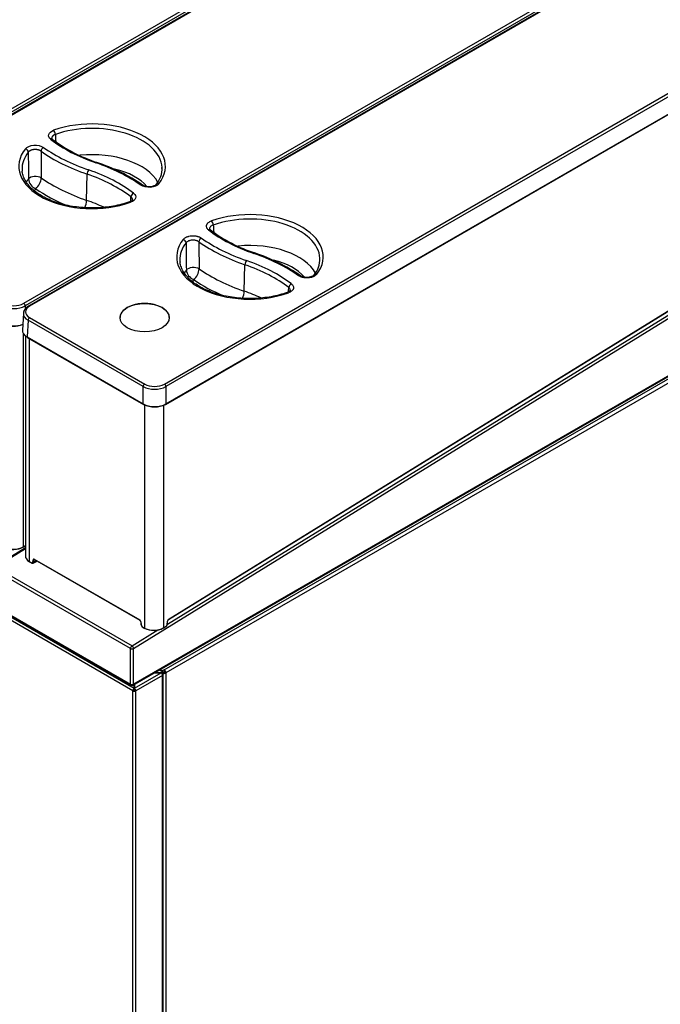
# Model space of a CAD drawing. Header units: millimetres. Extents: x 0 to 287, y 0 to 200.
# Tile 40 of 47: x 224 to 254, y 114 to 159. Entities that reach past the tile are written whole.
import ezdxf

# ---------------------------------------------------------------- set-up
doc = ezdxf.new("R2010")
doc.units = ezdxf.units.MM
doc.layers.add('130.652_BW4C_CTM', color=7, linetype='Continuous')
doc.layers.add('Standard', color=7, linetype='Continuous')

# ---------------------------------------------------------------- blocks, each defined once
blk = doc.blocks.new('SE3')
at = {"layer": '130.652_BW4C_CTM', "color": 7, "linetype": 'Continuous'}
for p, q in [((216.434, 150.82), (244.776, 167.183)), ((244.847, 167.063), (216.505, 150.7)), ((244.988, 167.037), (216.646, 150.673)), ((245.038, 167.032), (216.696, 150.668)), ((224.531, 146.145), (252.872, 162.508)), ((252.943, 162.389), (224.601, 146.025)), ((253.096, 162.377), (224.754, 146.014)), ((253.146, 162.372), (224.804, 146.009)), ((231.048, 142.404), (259.39, 158.767)), ((259.46, 158.647), (231.119, 142.284)), ((231.108, 141.456), (259.497, 157.846)), ((231.119, 141.48), (259.507, 157.87)), ((225.871, 153.745), (225.83, 153.797)), ((227.445, 150.918), (227.465, 152.133)), ((231.239, 131.48), (259.361, 148.85)), ((231.245, 131.493), (259.366, 148.863)), ((229.621, 130.14), (259.603, 148.659)), ((231.189, 131.275), (259.384, 148.69)), ((259.106, 148.69), (231.229, 131.471)), ((231.036, 129.155), (264.094, 148.24)), ((264.186, 148.097), (231.121, 129.008)), ((234.751, 146.708), (234.777, 147.933)), ((224.516, 145.683), (224.469, 144.905)), ((224.601, 146.025), (224.601, 145.884)), ((229.601, 128.439), (259.669, 145.799)), ((259.69, 145.845), (229.621, 128.485)), ((224.734, 145.363), (224.687, 144.586)), ((230.066, 142.284), (224.734, 145.363)), ((224.804, 145.482), (230.136, 142.404)), ((228.992, 145.48), (228.992, 145.48)), ((231.273, 145.48), (231.273, 145.48)), ((224.513, 144.743), (224.513, 134.857)), ((224.607, 144.64), (224.607, 134.432)), ((224.687, 144.586), (230.066, 141.48)), ((224.697, 144.561), (230.076, 141.456)), ((224.789, 144.508), (224.789, 134.174)), ((230.066, 141.48), (230.066, 142.284)), ((231.119, 142.284), (231.119, 141.48)), ((230.135, 131.088), (230.135, 141.44)), ((231.011, 141.422), (231.011, 131.105)), ((224.607, 134.808), (218.587, 131.09)), ((224.607, 134.808), (223.17, 133.92)), ((223.22, 133.915), (224.607, 134.772)), ((224.508, 134.843), (224.607, 134.905)), ((224.513, 134.857), (224.607, 134.915)), ((224.953, 134.132), (224.963, 134.259)), ((225.005, 134.256), (224.995, 134.13)), ((225.129, 134.212), (224.995, 134.13)), ((225.028, 134.27), (225.005, 134.256)), ((225.019, 134.286), (229.904, 131.465)), ((225.025, 134.272), (229.91, 131.452)), ((229.48, 130.14), (223.151, 133.794)), ((223.22, 133.915), (229.548, 130.261)), ((224.789, 134.174), (224.903, 134.108)), ((224.795, 134.161), (224.91, 134.094)), ((224.976, 134.092), (225.121, 134.181)), ((229.915, 131.448), (225.217, 134.16)), ((223.151, 132.139), (229.48, 128.485)), ((223.172, 132.093), (229.501, 128.439)), ((223.339, 131.95), (229.648, 128.307)), ((229.587, 128.179), (223.258, 131.833)), ((229.952, 131.383), (229.962, 131.245)), ((229.96, 131.373), (229.971, 131.235)), ((230.02, 131.154), (230.135, 131.088)), ((230.026, 131.141), (230.141, 131.074)), ((231.006, 131.092), (231.138, 131.173)), ((231.011, 131.105), (231.142, 131.186)), ((231.18, 131.258), (231.19, 131.402)), ((231.189, 131.268), (231.199, 131.412)), ((229.548, 130.261), (230.744, 131)), ((229.48, 128.485), (229.48, 130.14)), ((229.621, 128.485), (229.621, 130.14)), ((229.658, 128.301), (230.895, 129.016)), ((230.966, 128.893), (229.728, 128.179)), ((230.895, 129.016), (230.6, 129.016)), ((230.607, 129.02), (230.902, 129.02)), ((230.966, 129.057), (230.818, 129.142)), ((230.854, 129.162), (230.952, 129.106)), ((230.902, 129.02), (230.966, 129.057)), ((230.902, 129.011), (230.902, 129.02)), ((230.937, 128.975), (230.966, 128.991)), ((231.036, 129.155), (230.952, 129.106)), ((230.952, 129.106), (230.952, 129.065)), ((230.952, 128.983), (230.966, 128.975)), ((230.966, 129.032), (231.036, 129.073)), ((230.966, 129.031), (231.022, 129.063)), ((230.966, 129.057), (230.966, 128.991)), ((231.022, 129.049), (230.966, 129.016)), ((230.966, 97.622), (230.966, 128.893)), ((230.995, 97.662), (230.995, 128.934)), ((231.022, 129.063), (231.021, 129.064)), ((231.022, 129.049), (231.022, 129.063)), ((231.036, 129.155), (231.036, 129.073)), ((231.121, 129.008), (231.051, 129.049)), ((231.121, 129.008), (231.121, 94.421)), ((229.648, 128.307), (229.648, 128.466)), ((229.648, 128.242), (229.648, 128.466)), ((229.648, 128.295), (229.648, 128.307)), ((229.648, 128.226), (229.648, 128.295)), ((229.658, 128.472), (229.658, 128.301)), ((229.658, 128.301), (229.658, 128.236)), ((229.643, 128.212), (229.587, 128.179)), ((229.587, 96.907), (229.587, 128.179)), ((229.648, 128.226), (229.648, 128.242)), ((229.672, 128.212), (229.728, 128.179)), ((229.728, 96.907), (229.728, 128.179))]:
    blk.add_line(p, q, dxfattribs=at)
for centre, radius, start, end in [((230.176, 159.515), 7.199, 233.275, 251.7554), ((225.232, 144.624), 8.491, 55.5358, 71.5272), ((229.846, 152.372), 1.093, 319.2726, 3.3548), ((225.296, 151.966), 0.549, 185.6937, 247.5248), ((224.623, 152.01), 0.72, 310.0487, 356.0983), ((1258.265, 218.188), 1027.234, 183.818718, 183.837549), ((237.49, 155.315), 7.199, 233.2843, 251.7547), ((948.727, 153.721), 716.687, 180.38127, 180.482095), ((1000.873, 155.345), 768.253, 180.473488, 180.567029), ((232.545, 140.422), 8.493, 55.5465, 71.5266), ((237.158, 148.171), 1.092, 319.3455, 2.9187), ((232.606, 147.747), 0.543, 185.8748, 248.1183), ((231.943, 147.791), 0.716, 310.0599, 356.1095), ((-926.008, 221.712), 1165.225, 356.307732, 356.317779), ((224.075, 147.04), 1.005, 243.0181, 296.9819), ((224.075, 147.092), 1.189, 243.7205, 296.2795), ((224.971, 145.598), 0.469, 117.563, 155.9924), ((224.075, 146.282), 1.184, 243.6017, 290.6246), ((224.075, 146.164), 1.083, 243.0181, 292.6174), ((231.295, 131.401), 0.0965, 125.2058, 173.3107), ((229.857, 131.372), 0.0958, 6.5452, 55.8738), ((231.047, 131.282), 0.142, 309.6523, 354.2679), ((229.551, 128.526), 0.1, 240, 300)]:
    blk.add_arc(centre, radius, start, end, dxfattribs=at)
for centre, major_axis, ratio, start_param, end_param in [((227.699, 152.498), (-3.396, 0), 0.57735, 2.716357, 5.264413), ((227.699, 152.378), (-3.246, 0), 0.57735, 3.177349, 5.264413), ((225.918, 154.045), (-0.05, 0.141), 0.428181, 4.045529, 5.590146), ((225.78, 153.626), (-0.092, -0.119), 0.654096, 3.14297, 4.00996), ((231.598, 156.258), (-7.263, 0), 0.57735, 0.641665, 1.032356), ((227.699, 152.498), (3.396, 0), 0.57735, 2.71539, 5.265639), ((227.699, 152.378), (3.246, 0), 0.57735, 2.71539, 3.16011), ((224.607, 153.186), (-0.118, 0.093), 0.743455, 3.696835, 5.241451), ((1307.511, -298.314), (-776.801, 1138.047), 0.662821, 0.776123, 0.777189), ((225.449, 153.249), (-0.087, -0.122), 0.633151, 3.983482, 5.528098), ((1611.478, -293.582), (-1079.778, 1209.172), 0.718858, 0.683932, 0.684837), ((231.627, 156.156), (-8.117, 0), 0.57735, 0.683372, 1.032356), ((231.627, 156.276), (-7.967, 0), 0.57735, 0.683372, 1.032356), ((227.699, 151.183), (-3.208, 0), 0.57735, 3.453538, 4.888555), ((227.873, 152.536), (-0.049, -0.142), 0.418697, 3.141137, 3.830586), ((223.788, 148.709), (7.967, 0), 0.57735, 0.686457, 1.032356), ((227.699, 152.378), (3.246, 0), 0.57735, 3.16011, 3.201903), ((225.072, 151.84), (-0.35, -0.003), 0.536028, 3.82815, 5.873375), ((227.542, 152.204), (-0.049, -0.142), 0.418697, 3.830586, 5.375202), ((223.818, 148.607), (7.113, 0), 0.57735, 0.645277, 1.032356), ((223.818, 148.727), (7.263, 0), 0.57735, 0.645277, 1.032356), ((227.699, 150.865), (-2.808, 0), 0.57735, 3.582778, 4.330831), ((227.699, 152.378), (-3.246, 0), 0.57735, 3.123075, 3.177349), ((227.699, 151.183), (3.208, 0), 0.57735, -3.546114, -3.458363), ((231.627, 154.961), (-8.156, 0), 0.57735, 0.690722, 1.032356), ((229.95, 151.502), (-0.086, -0.123), 0.631557, 3.138855, 3.981606), ((230.792, 151.566), (0.118, -0.093), 0.743781, 2.098931, 3.156896), ((227.699, 150.865), (2.808, 0), 0.57735, -3.516862, -3.446591), ((231.627, 154.643), (-8.555, 0), 0.57735, 0.700436, 0.933871), ((229.62, 151.126), (-0.091, -0.119), 0.652326, 4.007584, 5.5522), ((227.24, 150.729), (0.13, 0.378), 0.418697, 4.438821, 5.375202), ((223.818, 147.412), (7.074, 0), 0.57735, 0.896135, 1.032356), ((229.483, 150.707), (0.05, -0.141), 0.429033, 2.448181, 3.143519), ((-2195.062, 1094.732), (1952.389, -2054.981), 0.701606, 0.590701, 0.590791), ((235.012, 148.297), (-3.395, 0), 0.57735, 2.716989, 5.263984), ((233.233, 149.844), (0.05, -0.141), 0.427882, 0.912793, 2.448683), ((235.012, 148.179), (-3.245, 0), 0.57735, 3.172373, 5.263984), ((233.094, 149.426), (-0.092, -0.119), 0.654006, 3.143073, 4.009838), ((238.91, 152.058), (-7.261, 0), 0.57735, 0.641849, 1.032356), ((235.012, 148.297), (3.395, 0), 0.57735, 2.716024, 5.265209), ((235.012, 148.179), (3.245, 0), 0.57735, 2.716024, 3.166288), ((231.92, 148.984), (0.118, -0.093), 0.743669, 0.56336, 2.09925), ((232.762, 149.047), (-0.087, -0.122), 0.633039, 3.98335, 5.51924), ((238.94, 151.957), (-8.118, 0), 0.57735, 0.683589, 1.032356), ((238.94, 152.075), (-7.969, 0), 0.57735, 0.683589, 1.032356), ((235.012, 146.979), (-3.194, 0), 0.57735, 3.448993, 4.882843), ((235.187, 148.336), (-0.049, -0.142), 0.418697, 3.141122, 3.830586), ((231.101, 144.509), (7.969, 0), 0.57735, 0.686673, 1.032356), ((235.012, 148.179), (3.245, 0), 0.57735, 3.166288, 3.205709), ((234.854, 148.003), (0.049, 0.142), 0.418697, 0.688993, 2.224883), ((231.13, 144.408), (7.111, 0), 0.57735, 0.645461, 1.032356), ((231.13, 144.526), (7.261, 0), 0.57735, 0.645461, 1.032356), ((235.012, 146.664), (-2.794, 0), 0.57735, 3.592002, 4.310992), ((235.012, 148.179), (-3.245, 0), 0.57735, 3.116897, 3.172373), ((235.012, 146.979), (3.194, 0), 0.57735, -3.537982, -3.455564), ((232.388, 147.623), (-0.35, -0.004), 0.521766, 3.829627, 5.879377), ((238.94, 150.757), (-8.17, 0), 0.57735, 0.693446, 1.032356), ((237.263, 147.303), (-0.086, -0.123), 0.631445, 3.138174, 3.981474), ((238.105, 147.367), (0.118, -0.092), 0.743993, 3.15071, 3.179776), ((238.105, 147.367), (0.118, -0.092), 0.743993, 2.098323, 3.15071), ((235.012, 146.664), (2.794, 0), 0.57735, -3.508406, -3.443856), ((238.94, 150.442), (-8.569, 0), 0.57735, 0.703202, 0.928216), ((236.931, 146.926), (0.091, 0.119), 0.652236, 0.86587, 2.40176), ((234.546, 146.521), (0.13, 0.378), 0.418697, 4.462535, 5.366475), ((231.13, 143.208), (7.06, 0), 0.57735, 0.899171, 1.032356), ((236.794, 146.507), (0.05, -0.141), 0.428733, 2.448312, 3.143561), ((224.531, 146.063), (0.05, -0.0866), 0.57735, 0.820305, 2.356195), ((230.133, 145.48), (1.141, 0), 0.57735, 0, 3.141593), ((225.261, 145.664), (0.746, -0.006), 0.576811, 3.111397, 3.931051), ((225.261, 145.664), (0.746, -0.006), 0.576811, 2.897058, 3.111397), ((225.261, 145.746), (0.646, 0), 0.576647, 2.356803, 3.926382), ((224.804, 145.927), (0.05, -0.0866), 0.57735, 2.356195, 3.142154), ((224.804, 145.401), (-0.05, -0.0866), 0.57735, 3.926991, 5.462881), ((225.214, 144.888), (0.746, -0.003), 0.576735, 3.109062, 3.928715), ((224.722, 144.605), (0.025, 0.0433), 0.57735, 2.321288, 3.141593), ((230.136, 142.322), (-0.05, -0.0866), 0.57735, 3.926991, 5.462881), ((230.592, 142.586), (0.745, 0), 0.572459, 3.9276, 5.497178), ((230.592, 142.668), (-0.645, 0), 0.578054, 0.786007, 2.355585), ((231.048, 142.322), (0.05, -0.0866), 0.57735, 0.820305, 2.356195), ((230.101, 141.499), (0.025, 0.0433), 0.57735, 2.321288, 3.141593), ((230.592, 141.783), (-0.745, 0), 0.575257, 0.786007, 2.355585), ((230.101, 141.499), (0.025, 0.0433), 0.57735, 3.141593, 3.926991), ((230.592, 141.743), (0.695, 0), 0.578054, 3.9276, 5.497178), ((231.083, 141.499), (-0.025, 0.0433), 0.57735, 2.356195, 3.141593), ((231.083, 141.499), (-0.025, 0.0433), 0.57735, 3.141593, 3.961897), ((224.075, 135.11), (-0.62, -0.018), 0.596196, 0.767648, 2.338444), ((224.076, 135.086), (0.59, 0.018), 0.597134, 3.908276, 5.479072), ((224.492, 134.869), (-0.0158, 0.0255), 0.556849, 3.141593, 3.910136), ((225.227, 134.444), (0.62, 0.018), 0.596196, 3.123842, 3.90924), ((225.019, 134.22), (0.04, -0.0693), 0.57735, 2.356804, 3.84028), ((224.984, 134.271), (-0.0299, 0.0024), 0.625473, 0.83301, 2.40685), ((225.04, 134.233), (0.0242, -0.0438), 0.589274, 3.21602, 3.851954), ((225.04, 134.298), (0.015, 0.026), 0.57735, 2.356194, 3.141593), ((225.07, 134.267), (-0.0501, 0.0866), 0.576602, 3.158364, 3.839588), ((224.81, 134.187), (0.015, 0.026), 0.57735, 2.356194, 3.141593), ((224.903, 134.165), (-0.035, 0.0607), 0.57735, 2.356804, 3.84028), ((224.925, 134.12), (0.015, 0.026), 0.57735, 2.356194, 3.141593), ((224.925, 134.12), (0.015, 0.026), 0.57735, 3.141593, 3.961897), ((224.925, 134.178), (-0.0508, 0.0862), 0.571277, 2.35131, 3.834786), ((224.974, 134.144), (-0.0299, 0.0024), 0.625473, 0.83301, 2.40685), ((225.657, 134.431), (-0.621, -0.019), 0.597148, 0.714315, 0.764816), ((229.904, 131.4), (-0.04, 0.0693), 0.57735, 4.01492, 5.498397), ((229.925, 131.478), (0.015, 0.026), 0.57735, 2.356194, 3.146195), ((231.247, 131.429), (-0.04, -0.0693), 0.57735, 3.961897, 5.410521), ((231.224, 131.505), (-0.0158, 0.0255), 0.556849, 3.141593, 3.910136), ((229.982, 131.385), (0.0299, 0.0022), 0.524834, 3.143469, 3.887004), ((229.992, 131.247), (0.0299, 0.0022), 0.524834, 3.141591, 3.887004), ((230.02, 131.211), (-0.035, 0.0607), 0.57735, 0.873327, 2.356804), ((230.041, 131.166), (0.015, 0.026), 0.57735, 2.356194, 3.141593), ((230.573, 131.358), (-0.62, -0.018), 0.596196, 0.767648, 2.338444), ((230.156, 131.1), (0.015, 0.026), 0.57735, 2.356194, 3.141593), ((230.574, 131.334), (0.59, 0.018), 0.597134, 3.908276, 5.479072), ((230.99, 131.117), (-0.0158, 0.0255), 0.556849, 3.141593, 3.910136), ((231.131, 131.235), (-0.035, -0.0606), 0.57735, 1.024461, 2.268928), ((231.159, 131.27), (-0.0299, 0.0022), 0.524834, 2.396181, 3.141593), ((231.169, 131.414), (-0.0299, 0.0022), 0.524834, 2.396181, 3.139795), ((229.551, 130.181), (-0.05, -0.0866), 0.57735, 3.961897, 5.497787), ((229.551, 130.181), (0.1, 0), 0.57735, 3.926991, 5.497787), ((229.551, 130.181), (-0.0526, 0.0851), 0.556849, 3.910136, 5.480933), ((230.895, 128.934), (-0.05, 0.0866), 0.57735, 3.926991, 5.497787), ((231.036, 129.057), (-0.12, 0), 0.57735, 0.940659, 2.356194), ((230.895, 128.934), (-0.1, 0), 0.57735, 2.356194, 3.926991), ((231.036, 129.057), (0.02, 0), 0.57735, 3.926991, 5.497787), ((231.036, 129.057), (0.06, -0.104), 0.57735, 0.785398, 2.356195), ((231.036, 129.057), (-0.01, 0.0173), 0.57735, 3.926991, 5.497787), ((229.551, 128.526), (-0.1, 0), 0.57735, 0.785398, 2.356195), ((229.551, 128.526), (0.05, 0.0866), 0.57735, 2.356194, 3.141593), ((229.658, 128.22), (0.05, 0.0866), 0.57735, 0.927295, 2.356194), ((229.551, 128.526), (-0.05, 0.0866), 0.57735, 3.141593, 3.926991), ((229.658, 128.22), (0.05, -0.0866), 0.57735, 0.785398, 2.356195), ((229.658, 128.22), (0.1, 0), 0.57735, 3.926991, 5.497787), ((229.658, 128.22), (0.01, 0.0173), 0.57735, 1.570796, 2.356194), ((229.658, 128.22), (0.02, 0), 0.57735, 3.926991, 5.497787), ((229.658, 128.22), (0.01, -0.0173), 0.57735, 0.785398, 2.356195)]:
    blk.add_ellipse(centre, major_axis=major_axis, ratio=ratio, start_param=start_param, end_param=end_param, dxfattribs=at)
blk.add_ellipse((230.133, 145.48), major_axis=(-1.141, 0), ratio=0.57735, dxfattribs=at)
for points, knots in [([(225.78, 153.749), (225.696, 153.813), (225.663, 153.897), (225.715, 154.054), (225.8, 154.125), (225.918, 154.167)], [0, 0, 0, 0, 0.5, 0.5, 1, 1, 1, 1]), ([(225.996, 153.974), (225.991, 153.972), (225.981, 153.968), (225.965, 153.962), (225.95, 153.955), (225.936, 153.947), (225.921, 153.939), (225.908, 153.93), (225.895, 153.921), (225.884, 153.91), (225.873, 153.9), (225.863, 153.889), (225.854, 153.877), (225.847, 153.865), (225.841, 153.853), (225.836, 153.841), (225.833, 153.828), (225.83, 153.816), (225.83, 153.805), (225.83, 153.799), (225.83, 153.796)], [0, 0, 0, 0, 0.0321415, 0.0649939, 0.0985314, 0.1327231, 0.1675322, 0.2029166, 0.2388289, 0.2752163, 0.3120211, 0.3491812, 0.3866306, 0.4242999, 0.4621172, 0.500009, 0.5379007, 0.5757177, 0.6133866, 0.6325819, 0.6325819, 0.6325819, 0.6325819]), ([(224.607, 153.308), (224.677, 153.398), (224.828, 153.463), (225.167, 153.488), (225.341, 153.448), (225.449, 153.371)], [0, 0, 0, 0, 0.5, 0.5, 1, 1, 1, 1]), ([(225.333, 153.197), (225.329, 153.2), (225.321, 153.206), (225.308, 153.214), (225.294, 153.221), (225.28, 153.229), (225.265, 153.235), (225.25, 153.241), (225.234, 153.247), (225.218, 153.252), (225.201, 153.257), (225.185, 153.261), (225.168, 153.264), (225.151, 153.267), (225.135, 153.27), (225.119, 153.272), (225.103, 153.273), (225.087, 153.274), (225.072, 153.274), (225.058, 153.275), (225.043, 153.274), (225.03, 153.274), (225.013, 153.273), (224.991, 153.271), (224.964, 153.267), (224.937, 153.261), (224.909, 153.254), (224.88, 153.245), (224.852, 153.234), (224.826, 153.221), (224.801, 153.206), (224.779, 153.19), (224.759, 153.172), (224.748, 153.159), (224.743, 153.153)], [0, 0, 0, 0, 0.026199, 0.052519, 0.078903, 0.105291, 0.131621, 0.157833, 0.183864, 0.209655, 0.235146, 0.260279, 0.285001, 0.309259, 0.333006, 0.356198, 0.378793, 0.400756, 0.422054, 0.442659, 0.462546, 0.481697, 0.500093, 0.535849, 0.574296, 0.615283, 0.658605, 0.704004, 0.75117, 0.799746, 0.849338, 0.899527, 0.949887, 1, 1, 1, 1]), ([(229.433, 150.848), (229.366, 150.825), (229.201, 150.769), (228.883, 150.686), (228.498, 150.616), (228.096, 150.573), (227.69, 150.56), (227.283, 150.575), (226.882, 150.619), (226.495, 150.69), (226.127, 150.789), (225.784, 150.912), (225.472, 151.057), (225.195, 151.222), (224.958, 151.404), (224.764, 151.599), (224.614, 151.804), (224.514, 152.013), (224.464, 152.175), (224.462, 152.257), (224.462, 152.273)], [0, 0, 0, 0, 0.031258, 0.090982, 0.150794, 0.210661, 0.270564, 0.330478, 0.390375, 0.450228, 0.510013, 0.569708, 0.629295, 0.688773, 0.74817, 0.807555, 0.867071, 0.927011, 0.987795, 1, 1, 1, 1]), ([(230.792, 151.689), (230.722, 151.599), (230.571, 151.534), (230.233, 151.509), (230.059, 151.549), (229.95, 151.625)], [0, 0, 0, 0, 0.5, 0.5, 1, 1, 1, 1]), ([(230.673, 151.657), (230.663, 151.646), (230.645, 151.627), (230.593, 151.596), (230.524, 151.569), (230.436, 151.549), (230.333, 151.542), (230.225, 151.551), (230.117, 151.579), (230.066, 151.607), (230.037, 151.625)], [0, 0, 0, 0, 0.09565, 0.199273, 0.311531, 0.43285, 0.563639, 0.701584, 0.846891, 1, 1, 1, 1]), ([(229.62, 151.248), (229.704, 151.184), (229.737, 151.1), (229.686, 150.943), (229.601, 150.871), (229.483, 150.829)], [0, 0, 0, 0, 0.5, 0.5, 1, 1, 1, 1]), ([(229.57, 150.952), (229.563, 150.933), (229.553, 150.909), (229.496, 150.873), (229.457, 150.858), (229.433, 150.848)], [0, 0, 0, 0, 0.479733, 0.733545, 1, 1, 1, 1]), ([(229.57, 150.95), (229.57, 150.952), (229.571, 150.959), (229.57, 150.969), (229.568, 150.982), (229.565, 150.994), (229.56, 151.006), (229.554, 151.017), (229.547, 151.029), (229.54, 151.039), (229.531, 151.05), (229.521, 151.059), (229.511, 151.069), (229.504, 151.074), (229.5, 151.077)], [0.5937535, 0.5937535, 0.5937535, 0.5937535, 0.6134057, 0.6508597, 0.6880232, 0.7248301, 0.761218, 0.7971293, 0.8325109, 0.8673152, 0.9015002, 0.9350292, 0.967871, 1, 1, 1, 1]), ([(233.094, 149.548), (233.073, 149.564), (233.056, 149.581), (233.027, 149.617), (233.015, 149.637), (233, 149.676), (232.995, 149.695), (232.994, 149.735), (232.997, 149.755), (233.007, 149.785), (233.011, 149.794), (233.021, 149.814), (233.027, 149.823), (233.047, 149.851), (233.063, 149.868), (233.103, 149.901), (233.126, 149.916), (233.176, 149.944), (233.203, 149.956), (233.233, 149.966)], [0, 0, 0, 0, 0.125, 0.125, 0.25, 0.25, 0.375, 0.375, 0.5, 0.5, 0.5625, 0.5625, 0.625, 0.625, 0.75, 0.75, 0.875, 0.875, 1, 1, 1, 1]), ([(233.311, 149.775), (233.29, 149.767), (233.271, 149.759), (233.236, 149.741), (233.22, 149.73), (233.193, 149.707), (233.181, 149.695), (233.162, 149.67), (233.155, 149.656), (233.146, 149.629), (233.144, 149.615), (233.145, 149.599), (233.145, 149.598), (233.145, 149.597)], [0, 0, 0, 0, 0.125, 0.125, 0.25, 0.25, 0.375, 0.375, 0.5, 0.5, 0.625, 0.625, 0.6363298, 0.6363298, 0.6363298, 0.6363298]), ([(231.92, 149.106), (231.937, 149.129), (231.959, 149.15), (231.999, 149.178), (232.014, 149.187), (232.044, 149.204), (232.077, 149.22), (232.112, 149.233), (232.149, 149.245), (232.168, 149.25), (232.227, 149.264), (232.268, 149.27), (232.353, 149.277), (232.395, 149.277), (232.458, 149.272), (232.479, 149.27), (232.52, 149.264), (232.56, 149.256), (232.598, 149.246), (232.635, 149.234), (232.654, 149.227), (232.705, 149.205), (232.735, 149.189), (232.762, 149.169)], [0, 0, 0, 0, 0.125, 0.125, 0.1875, 0.1875, 0.25, 0.3125, 0.3125, 0.375, 0.375, 0.5, 0.5, 0.625, 0.625, 0.6875, 0.6875, 0.75, 0.8125, 0.8125, 0.875, 0.875, 1, 1, 1, 1]), ([(233.191, 149.544), (233.18, 149.551), (233.152, 149.571), (233.146, 149.591), (233.145, 149.595), (233.146, 149.596)], [0, 0, 0, 0, 0.22478, 0.725311, 1, 1, 1, 1]), ([(232.646, 148.997), (232.627, 149.011), (232.606, 149.023), (232.57, 149.039), (232.557, 149.044), (232.531, 149.052), (232.505, 149.06), (232.477, 149.066), (232.448, 149.07), (232.433, 149.072), (232.389, 149.076), (232.359, 149.076), (232.3, 149.071), (232.271, 149.067), (232.23, 149.057), (232.217, 149.053), (232.191, 149.044), (232.178, 149.04), (232.143, 149.024), (232.121, 149.011), (232.084, 148.984), (232.069, 148.969), (232.056, 148.952)], [0, 0, 0, 0, 0.125, 0.125, 0.1875, 0.1875, 0.25, 0.3125, 0.3125, 0.375, 0.375, 0.5, 0.5, 0.625, 0.625, 0.6875, 0.6875, 0.75, 0.75, 0.875, 0.875, 1, 1, 1, 1]), ([(236.744, 146.648), (236.677, 146.625), (236.512, 146.569), (236.194, 146.486), (235.809, 146.416), (235.407, 146.374), (235.001, 146.36), (234.594, 146.375), (234.193, 146.419), (233.806, 146.491), (233.438, 146.589), (233.096, 146.713), (232.784, 146.858), (232.507, 147.023), (232.27, 147.205), (232.077, 147.4), (231.927, 147.605), (231.828, 147.814), (231.778, 147.974), (231.776, 148.053), (231.776, 148.066)], [0, 0, 0, 0, 0.031327, 0.091185, 0.15113, 0.21113, 0.271166, 0.331213, 0.391243, 0.451229, 0.511147, 0.570973, 0.630692, 0.690302, 0.74983, 0.809348, 0.868997, 0.929074, 0.99, 1, 1, 1, 1]), ([(238.105, 147.49), (238.087, 147.467), (238.065, 147.447), (238.026, 147.418), (238.011, 147.409), (237.981, 147.392), (237.948, 147.376), (237.913, 147.363), (237.876, 147.351), (237.857, 147.346), (237.798, 147.332), (237.757, 147.326), (237.673, 147.319), (237.63, 147.319), (237.568, 147.324), (237.547, 147.326), (237.505, 147.332), (237.465, 147.34), (237.427, 147.35), (237.39, 147.362), (237.372, 147.368), (237.321, 147.39), (237.29, 147.407), (237.263, 147.426)], [0, 0, 0, 0, 0.125, 0.125, 0.1875, 0.1875, 0.25, 0.3125, 0.3125, 0.375, 0.375, 0.5, 0.5, 0.625, 0.625, 0.6875, 0.6875, 0.75, 0.8125, 0.8125, 0.875, 0.875, 1, 1, 1, 1]), ([(237.983, 147.458), (237.98, 147.453), (237.971, 147.44), (237.915, 147.4), (237.818, 147.364), (237.692, 147.344), (237.557, 147.349), (237.438, 147.377), (237.367, 147.411), (237.351, 147.425), (237.35, 147.426)], [0, 0, 0, 0, 0.067097, 0.206474, 0.355446, 0.512021, 0.674694, 0.837213, 0.993846, 1, 1, 1, 1]), ([(236.931, 147.048), (236.952, 147.032), (236.97, 147.015), (236.999, 146.979), (237.011, 146.96), (237.026, 146.921), (237.031, 146.901), (237.032, 146.861), (237.029, 146.841), (237.02, 146.811), (237.016, 146.802), (237.006, 146.783), (237, 146.773), (236.98, 146.745), (236.963, 146.728), (236.924, 146.695), (236.901, 146.679), (236.851, 146.652), (236.824, 146.64), (236.794, 146.629)], [0, 0, 0, 0, 0.125, 0.125, 0.25, 0.25, 0.375, 0.375, 0.5, 0.5, 0.5625, 0.5625, 0.625, 0.625, 0.75, 0.75, 0.875, 0.875, 1, 1, 1, 1]), ([(236.881, 146.752), (236.881, 146.75), (236.882, 146.746), (236.875, 146.729), (236.828, 146.684), (236.774, 146.661), (236.743, 146.648)], [0, 0, 0, 0, 0.097107, 0.42267, 0.713101, 1, 1, 1, 1]), ([(236.882, 146.752), (236.882, 146.755), (236.882, 146.759), (236.881, 146.777), (236.878, 146.79), (236.867, 146.817), (236.859, 146.831), (236.838, 146.855), (236.826, 146.867), (236.811, 146.878)], [0.5922582, 0.5922582, 0.5922582, 0.5922582, 0.625, 0.625, 0.75, 0.75, 0.875, 0.875, 1, 1, 1, 1]), ([(225.015, 134.276), (225.015, 134.276), (225.015, 134.276), (225.017, 134.276), (225.022, 134.273), (225.025, 134.272)], [0.3166373, 0.3166373, 0.3166373, 0.3166373, 0.3480285, 0.7071489, 1, 1, 1, 1])]:
    blk.add_open_spline(points, degree=3, knots=knots, dxfattribs=at)
for points in [[(225.996, 153.974), (226.002, 153.864), (226.008, 153.753), (226.013, 153.642)], [(224.543, 145.789), (224.535, 145.781), (224.526, 145.745), (224.516, 145.682)], [(231.142, 131.186), (231.143, 131.18), (231.142, 131.175), (231.138, 131.173)]]:
    blk.add_open_spline(points, degree=3, dxfattribs=at)

msp = doc.modelspace()

# ---------------------------------------------------------------- block references
at = {"layer": 'Standard'}
msp.add_blockref('SE3', (0, 0), dxfattribs=at)

doc.saveas('drawing.dxf')
